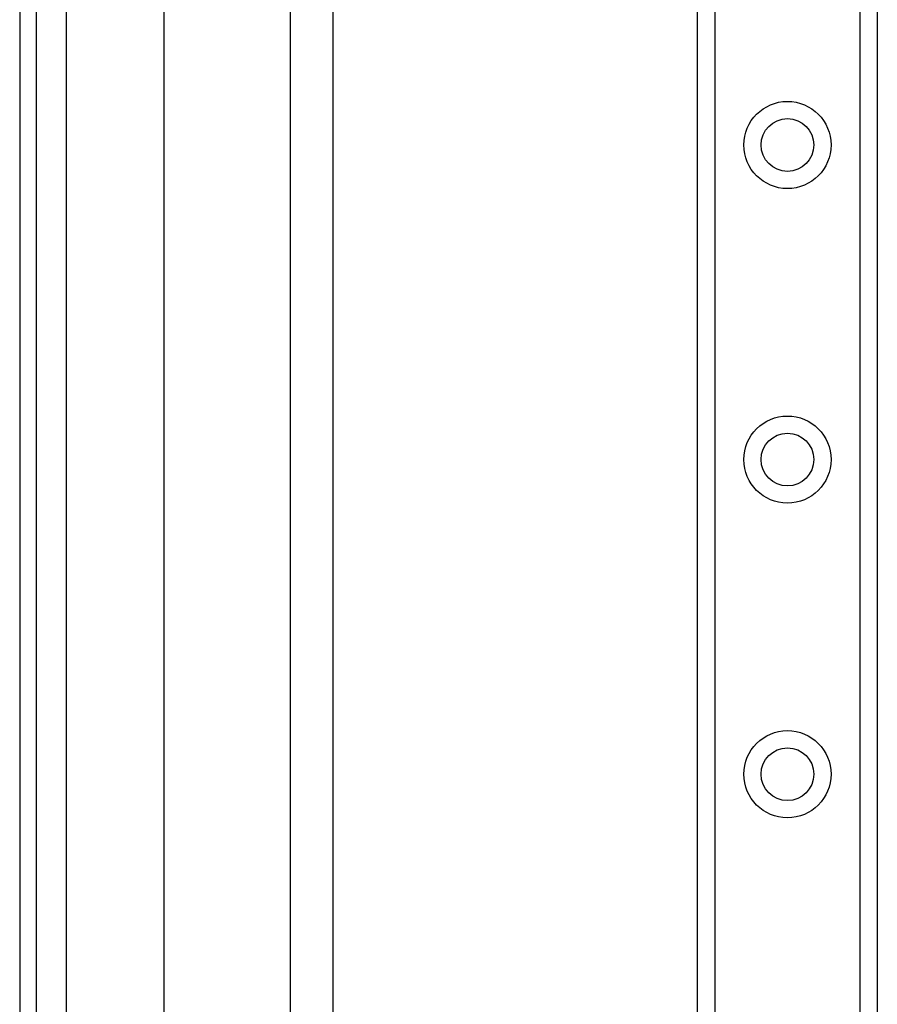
# Model space of a CAD drawing. Header units: inches. Extents: x 2.8 to 76.4, y 4.6 to 40.7.
# Tile 28 of 69: x 2.8 to 5.5, y 24.6 to 27.7. Entities that reach past the tile are written whole.
import ezdxf

# ---------------------------------------------------------------- set-up
doc = ezdxf.new("R2010")
doc.units = ezdxf.units.IN
doc.header["$MEASUREMENT"] = 0
doc.layers.add('Visible Edges(ANSI)', color=7, linetype='Continuous', lineweight=25)
doc.layers.add('Visible Tangent Edges(ANSI)', color=7, linetype='Continuous', lineweight=25)

msp = doc.modelspace()

# ---------------------------------------------------------------- linework, layer by layer
at = {"layer": 'Visible Edges(ANSI)'}
for p, q in [((2.8021, 30.6239), (2.8021, 15.1129)), ((2.8551, 15.1129), (2.8551, 30.6239)), ((3.2541, 23.2518), (3.2541, 29.9515)), ((3.6478, 29.9515), (3.6478, 23.2527)), ((3.7826, 23.5474), (3.7826, 29.6809)), ((4.9221, 16.144), (4.9221, 29.5928)), ((5.4841, 29.5928), (5.4841, 16.144))]:
    msp.add_line(p, q, dxfattribs=at)
for centre in [(5.2031, 27.2975), (5.2031, 26.3133), (5.2031, 25.329)]:
    msp.add_circle(centre, 0.0825, dxfattribs=at)
at = {"layer": 'Visible Tangent Edges(ANSI)'}
for p, q in [((2.9481, 15.1129), (2.9481, 30.6239)), ((4.976, 29.5928), (4.976, 16.144)), ((5.4303, 16.144), (5.4303, 29.5928))]:
    msp.add_line(p, q, dxfattribs=at)
for centre in [(5.2031, 27.2975), (5.2031, 26.3133), (5.2031, 25.329)]:
    msp.add_circle(centre, 0.1363, dxfattribs=at)

doc.saveas('drawing.dxf')
